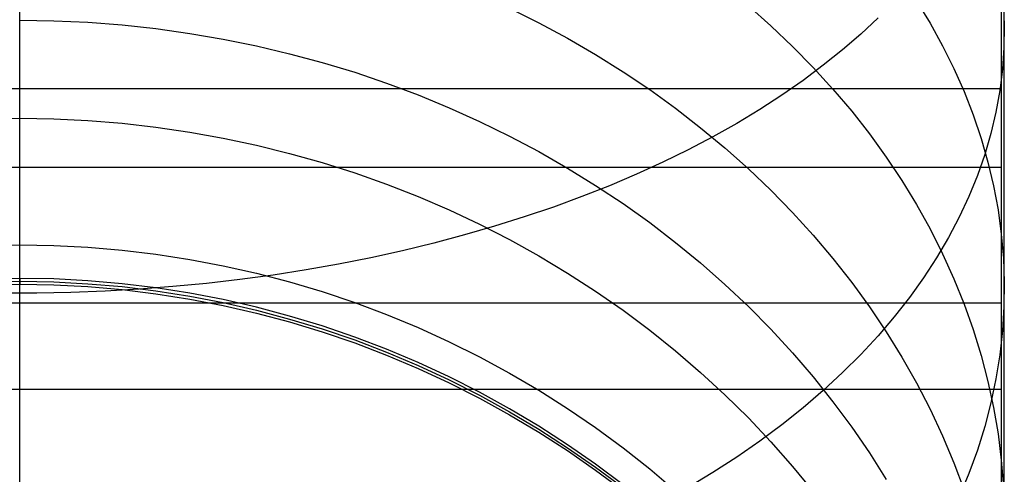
# Model space of a CAD drawing. Header units: millimetres. Extents: x -9 to 331, y -124 to 233.
# Tile 20 of 76: x 318.6 to 331.1, y -99.2 to -93.42. Entities that reach past the tile are written whole.
import ezdxf

# ---------------------------------------------------------------- set-up
doc = ezdxf.new("R2010")
doc.units = ezdxf.units.MM
doc.layers.add('Up Step Stool_Ferm Living', color=7, linetype='Continuous', true_color=0x000000)

msp = doc.modelspace()

# ---------------------------------------------------------------- linework, layer by layer
at = {"layer": 'Up Step Stool_Ferm Living'}
for p, q in [((331.056, -92.285, 144.956), (331.056, -93.946, 144.05)), ((331.056, -92.285, 144.956), (331.056, -93.946, 144.05)), ((318.595, -93.604, 129.194), (318.595, -92.463, 130.09)), ((331.095, -93.604, 129.194), (331.095, -92.463, 130.09)), ((318.595, -94.3, 143.847), (318.595, -92.622, 144.778)), ((331.056, -92.775, 145.828), (331.056, -94.468, 144.904)), ((327.846, -93.246, 117.721), (328.132, -93.5, 117.926)), ((329.982, -93.185, 122.636), (330.154, -93.466, 122.917)), ((331.083, -93.228, 128.8), (331.095, -93.502, 129.137)), ((324.814, -93.275, 113.555), (325.186, -93.462, 113.677)), ((331.056, -93.265, 146.7), (331.056, -94.989, 145.758)), ((331.056, -93.265, 146.7), (331.056, -94.989, 145.758)), ((318.595, -93.872, 109.118), (318.595, -93.416, 110.036)), ((318.595, -93.429, 110.01), (319.029, -93.435, 110.014)), ((319.029, -93.435, 110.014), (319.462, -93.455, 110.024)), ((319.462, -93.455, 110.024), (319.895, -93.489, 110.041)), ((319.895, -93.489, 110.041), (320.325, -93.536, 110.066)), ((325.186, -93.462, 113.677), (325.551, -93.658, 113.805)), ((328.132, -93.5, 117.926), (328.407, -93.761, 118.137)), ((329.492, -93.399, 136.919), (329.273, -93.605, 137.232)), ((330.154, -93.466, 122.917), (330.312, -93.753, 123.202)), ((318.595, -94.714, 128.259), (318.595, -93.604, 129.194)), ((320.325, -93.536, 110.066), (320.754, -93.596, 110.097)), ((320.754, -93.596, 110.097), (321.18, -93.669, 110.134)), ((329.273, -93.605, 137.232), (329.041, -93.806, 137.538)), ((331.095, -93.502, 129.137), (331.091, -93.776, 129.473)), ((331.095, -94.714, 128.259), (331.095, -93.604, 129.194)), ((321.18, -93.669, 110.134), (321.603, -93.755, 110.179)), ((325.551, -93.658, 113.805), (325.907, -93.866, 113.941)), ((318.595, -94.296, 108.185), (318.595, -93.872, 109.118)), ((321.603, -93.755, 110.179), (322.022, -93.854, 110.23)), ((322.022, -93.854, 110.23), (322.437, -93.966, 110.288)), ((325.907, -93.866, 113.941), (326.255, -94.083, 114.083)), ((328.407, -93.761, 118.137), (328.67, -94.029, 118.355)), ((329.041, -93.806, 137.538), (328.796, -94.002, 137.838)), ((330.312, -93.753, 123.202), (330.456, -94.042, 123.491)), ((331.091, -93.776, 129.473), (331.072, -94.05, 129.809)), ((322.437, -93.966, 110.288), (322.848, -94.091, 110.353)), ((331.056, -93.946, 144.05), (331.056, -95.575, 143.087)), ((331.056, -93.946, 144.05), (331.056, -95.575, 143.087)), ((322.848, -94.091, 110.353), (323.253, -94.229, 110.423)), ((326.255, -94.083, 114.083), (326.593, -94.311, 114.231)), ((328.796, -94.002, 137.838), (328.54, -94.194, 138.13)), ((328.67, -94.029, 118.355), (328.92, -94.304, 118.578)), ((330.456, -94.042, 123.491), (330.586, -94.335, 123.784)), ((331.072, -94.05, 129.809), (331.038, -94.323, 130.145)), ((323.253, -94.229, 110.423), (323.653, -94.378, 110.501)), ((328.54, -94.194, 138.13), (328.271, -94.381, 138.415)), ((331.056, -94.3, 143.847), (-8.925, -94.3, 143.847)), ((318.595, -94.689, 107.238), (318.595, -94.296, 108.185)), ((318.595, -95.945, 142.858), (318.595, -94.3, 143.847)), ((326.593, -94.311, 114.231), (326.922, -94.548, 114.386)), ((328.92, -94.304, 118.578), (329.159, -94.586, 118.806)), ((330.586, -94.335, 123.784), (330.701, -94.631, 124.079)), ((331.038, -94.323, 130.145), (330.989, -94.595, 130.479)), ((331.056, -94.3, 143.847), (331.056, -95.301, 145.579)), ((323.653, -94.378, 110.501), (324.047, -94.541, 110.585)), ((328.271, -94.381, 138.415), (327.99, -94.563, 138.692)), ((331.056, -94.468, 144.904), (331.056, -96.128, 143.922)), ((324.047, -94.541, 110.585), (324.434, -94.715, 110.674)), ((326.922, -94.548, 114.386), (327.24, -94.795, 114.547)), ((327.99, -94.563, 138.692), (327.698, -94.739, 138.96)), ((329.159, -94.586, 118.806), (329.384, -94.874, 119.039)), ((330.989, -94.595, 130.479), (330.926, -94.866, 130.812)), ((318.161, -94.682, 107.275), (318.595, -94.675, 107.273)), ((318.595, -94.675, 107.273), (319.029, -94.682, 107.275)), ((318.595, -95.049, 106.278), (318.595, -94.689, 107.238)), ((318.595, -95.792, 127.286), (318.595, -94.714, 128.259)), ((319.029, -94.682, 107.275), (319.462, -94.703, 107.284)), ((319.462, -94.703, 107.284), (319.895, -94.738, 107.297)), ((319.895, -94.738, 107.297), (320.325, -94.787, 107.317)), ((324.434, -94.715, 110.674), (324.814, -94.901, 110.771)), ((327.698, -94.739, 138.96), (327.396, -94.909, 139.22)), ((330.701, -94.631, 124.079), (330.802, -94.93, 124.377)), ((331.095, -95.792, 127.286), (331.095, -94.714, 128.259)), ((320.325, -94.787, 107.317), (320.754, -94.85, 107.342)), ((320.754, -94.85, 107.342), (321.18, -94.926, 107.372)), ((327.24, -94.795, 114.547), (327.548, -95.051, 114.714)), ((329.384, -94.874, 119.039), (329.597, -95.167, 119.277)), ((330.926, -94.866, 130.812), (330.847, -95.136, 131.143)), ((321.18, -94.926, 107.372), (321.603, -95.017, 107.408)), ((324.814, -94.901, 110.771), (325.186, -95.098, 110.873)), ((327.396, -94.909, 139.22), (327.082, -95.074, 139.471)), ((330.802, -94.93, 124.377), (330.888, -95.231, 124.678)), ((331.056, -94.989, 145.758), (331.056, -96.68, 144.756)), ((331.056, -94.989, 145.758), (331.056, -96.68, 144.756)), ((318.595, -95.376, 105.307), (318.595, -95.049, 106.278)), ((321.603, -95.017, 107.408), (322.022, -95.121, 107.449)), ((322.022, -95.121, 107.449), (322.437, -95.238, 107.495)), ((325.186, -95.098, 110.873), (325.551, -95.307, 110.98)), ((327.082, -95.074, 139.471), (326.759, -95.232, 139.713)), ((327.548, -95.051, 114.714), (327.846, -95.315, 114.887)), ((322.437, -95.238, 107.495), (322.848, -95.369, 107.547)), ((326.759, -95.232, 139.713), (326.425, -95.385, 139.945)), ((329.597, -95.167, 119.277), (329.796, -95.467, 119.52)), ((330.847, -95.136, 131.143), (330.754, -95.403, 131.471)), ((330.888, -95.231, 124.678), (330.959, -95.534, 124.98)), ((331.056, -95.301, 145.579), (-8.925, -95.301, 145.579)), ((322.848, -95.369, 107.547), (323.253, -95.512, 107.604)), ((325.551, -95.307, 110.98), (325.907, -95.527, 111.094)), ((327.846, -95.315, 114.887), (328.132, -95.589, 115.065)), ((318.595, -95.669, 104.325), (318.595, -95.376, 105.307)), ((326.425, -95.385, 139.945), (326.082, -95.531, 140.167)), ((329.796, -95.467, 119.52), (329.982, -95.772, 119.767)), ((330.754, -95.403, 131.471), (330.646, -95.669, 131.797)), ((323.253, -95.512, 107.604), (323.653, -95.669, 107.666)), ((326.082, -95.531, 140.167), (325.73, -95.67, 140.379)), ((325.907, -95.527, 111.094), (326.255, -95.758, 111.213)), ((328.132, -95.589, 115.065), (328.407, -95.87, 115.249)), ((330.959, -95.534, 124.98), (331.016, -95.839, 125.284)), ((331.056, -95.575, 143.087), (331.056, -97.17, 142.069)), ((331.056, -95.575, 143.087), (331.056, -97.17, 142.069)), ((318.595, -95.929, 103.333), (318.595, -95.669, 104.325)), ((323.653, -95.669, 107.666), (324.047, -95.839, 107.733)), ((325.73, -95.67, 140.379), (325.37, -95.802, 140.581)), ((330.646, -95.669, 131.797), (330.523, -95.931, 132.12)), ((318.595, -96.835, 126.278), (318.595, -95.792, 127.286)), ((324.047, -95.839, 107.733), (324.434, -96.021, 107.805)), ((325.37, -95.802, 140.581), (325.001, -95.928, 140.773)), ((326.255, -95.758, 111.213), (326.593, -96, 111.338)), ((328.407, -95.87, 115.249), (328.67, -96.159, 115.437)), ((329.982, -95.772, 119.767), (330.154, -96.081, 120.018)), ((331.016, -95.839, 125.284), (331.057, -96.145, 125.589)), ((331.095, -96.835, 126.278), (331.095, -95.792, 127.286)), ((318.595, -96.155, 102.333), (318.595, -95.929, 103.333)), ((318.595, -97.554, 141.813), (318.595, -95.945, 142.858)), ((325.001, -95.928, 140.773), (324.625, -96.046, 140.953)), ((326.593, -96, 111.338), (326.922, -96.251, 111.468)), ((330.523, -95.931, 132.12), (330.386, -96.191, 132.439)), ((324.625, -96.046, 140.953), (324.241, -96.157, 141.123)), ((324.434, -96.021, 107.805), (324.814, -96.216, 107.882)), ((330.154, -96.081, 120.018), (330.312, -96.395, 120.272)), ((318.595, -96.346, 101.326), (318.595, -96.155, 102.333)), ((324.241, -96.157, 141.123), (323.851, -96.261, 141.281)), ((324.814, -96.216, 107.882), (325.186, -96.423, 107.964)), ((328.67, -96.159, 115.437), (328.92, -96.455, 115.631)), ((330.386, -96.191, 132.439), (330.235, -96.448, 132.755)), ((331.056, -96.128, 143.922), (331.056, -97.752, 142.883)), ((331.057, -96.145, 125.589), (331.083, -96.451, 125.895)), ((318.161, -96.289, 101.687), (318.595, -96.282, 101.686)), ((318.595, -96.282, 101.686), (319.029, -96.289, 101.687)), ((318.595, -96.503, 100.313), (318.595, -96.346, 101.326)), ((319.029, -96.289, 101.687), (319.462, -96.312, 101.691)), ((319.462, -96.312, 101.691), (319.895, -96.349, 101.698)), ((319.895, -96.349, 101.698), (320.325, -96.4, 101.708)), ((323.454, -96.358, 141.428), (323.051, -96.446, 141.563)), ((323.851, -96.261, 141.281), (323.454, -96.358, 141.428)), ((326.922, -96.251, 111.468), (327.24, -96.513, 111.603)), ((320.325, -96.4, 101.708), (320.754, -96.467, 101.72)), ((320.754, -96.467, 101.72), (321.18, -96.548, 101.735)), ((323.051, -96.446, 141.563), (322.643, -96.527, 141.686)), ((325.186, -96.423, 107.964), (325.551, -96.641, 108.05)), ((328.92, -96.455, 115.631), (329.159, -96.759, 115.829)), ((330.235, -96.448, 132.755), (330.07, -96.701, 133.066)), ((330.312, -96.395, 120.272), (330.456, -96.713, 120.53)), ((331.083, -96.451, 125.895), (331.095, -96.758, 126.201)), ((318.595, -96.626, 99.296), (318.595, -96.503, 100.313)), ((321.18, -96.548, 101.735), (321.603, -96.643, 101.753)), ((322.23, -96.6, 141.798), (321.813, -96.666, 141.897)), ((322.643, -96.527, 141.686), (322.23, -96.6, 141.798)), ((327.24, -96.513, 111.603), (327.548, -96.785, 111.743)), ((318.595, -96.708, -14.982), (318.161, -96.716, -14.982)), ((318.161, -96.753, 40.622), (318.595, -96.746, 40.622)), ((318.595, -96.713, 98.274), (318.595, -96.626, 99.296)), ((318.595, -96.708, -14.982), (318.595, -96.783, 96.226)), ((319.029, -96.716, -14.982), (318.595, -96.708, -14.982)), ((318.595, -96.715, -15.406), (318.595, -96.708, -14.982)), ((318.595, -96.766, 97.251), (318.595, -96.713, 98.274)), ((318.595, -96.736, -15.829), (318.595, -96.715, -15.406)), ((318.595, -96.772, -16.251), (318.595, -96.736, -15.829)), ((318.595, -96.746, 40.622), (319.029, -96.753, 40.622)), ((319.462, -96.738, -14.982), (319.029, -96.716, -14.982)), ((319.895, -96.776, -14.982), (319.462, -96.738, -14.982)), ((321.392, -96.723, 141.984), (320.967, -96.772, 142.059)), ((321.813, -96.666, 141.897), (321.392, -96.723, 141.984)), ((321.603, -96.643, 101.753), (322.022, -96.753, 101.773)), ((325.551, -96.641, 108.05), (325.907, -96.872, 108.141)), ((330.07, -96.701, 133.066), (329.891, -96.951, 133.372)), ((330.456, -96.713, 120.53), (330.586, -97.035, 120.79)), ((331.056, -96.68, 144.756), (331.056, -98.335, 143.697)), ((331.056, -96.68, 144.756), (331.056, -98.335, 143.697)), ((318.161, -96.791, 96.226), (318.595, -96.783, 96.226)), ((318.595, -96.783, 96.226), (318.595, -96.766, 97.251)), ((318.595, -96.822, -16.672), (318.595, -96.772, -16.251)), ((318.595, -96.783, 96.226), (319.029, -96.791, 96.226)), ((318.595, -96.886, -17.091), (318.595, -96.822, -16.672)), ((318.595, -97.844, 125.234), (318.595, -96.835, 126.278)), ((319.029, -96.753, 40.622), (319.462, -96.776, 40.622)), ((319.029, -96.791, 96.226), (319.462, -96.813, 96.226)), ((319.679, -96.871, 142.21), (319.246, -96.887, 142.235)), ((319.462, -96.776, 40.622), (319.895, -96.813, 40.622)), ((319.462, -96.813, 96.226), (319.895, -96.851, 96.226)), ((320.11, -96.846, 142.172), (319.679, -96.871, 142.21)), ((320.325, -96.829, -14.982), (319.895, -96.776, -14.982)), ((319.895, -96.813, 40.622), (320.325, -96.866, 40.622)), ((319.895, -96.851, 96.226), (320.325, -96.903, 96.226)), ((320.54, -96.813, 142.122), (320.11, -96.846, 142.172)), ((320.754, -96.896, -14.982), (320.325, -96.829, -14.982)), ((320.325, -96.866, 40.622), (320.754, -96.933, 40.622)), ((320.967, -96.772, 142.059), (320.54, -96.813, 142.122)), ((322.022, -96.753, 101.773), (322.437, -96.877, 101.796)), ((325.907, -96.872, 108.141), (326.255, -97.113, 108.237)), ((327.548, -96.785, 111.743), (327.846, -97.065, 111.888)), ((329.159, -96.759, 115.829), (329.384, -97.069, 116.032)), ((331.095, -96.758, 126.201), (331.091, -97.066, 126.508)), ((331.095, -97.844, 125.234), (331.095, -96.835, 126.278)), ((318.812, -96.896, 142.248), (318.378, -96.896, 142.248)), ((318.595, -96.964, -17.507), (318.595, -96.886, -17.091)), ((318.595, -97.057, -17.921), (318.595, -96.964, -17.507)), ((319.246, -96.887, 142.235), (318.812, -96.896, 142.248)), ((320.325, -96.903, 96.226), (320.754, -96.971, 96.226)), ((321.18, -96.978, -14.982), (320.754, -96.896, -14.982)), ((320.754, -96.933, 40.622), (321.18, -97.016, 40.622)), ((320.754, -96.971, 96.226), (321.18, -97.053, 96.226)), ((321.603, -97.075, -14.982), (321.18, -96.978, -14.982)), ((322.437, -96.877, 101.796), (322.848, -97.015, 101.821)), ((329.891, -96.951, 133.372), (329.698, -97.196, 133.674)), ((331.056, -97.022, 142.167), (-8.925, -97.022, 142.167)), ((318.595, -97.163, -18.331), (318.595, -97.057, -17.921)), ((321.18, -97.016, 40.622), (321.603, -97.113, 40.622)), ((321.18, -97.053, 96.226), (321.603, -97.15, 96.226)), ((322.022, -97.187, -14.982), (321.603, -97.075, -14.982)), ((321.603, -97.113, 40.622), (322.022, -97.225, 40.622)), ((322.848, -97.015, 101.821), (323.253, -97.167, 101.85)), ((326.255, -97.113, 108.237), (326.593, -97.366, 108.337)), ((327.846, -97.065, 111.888), (328.132, -97.355, 112.038)), ((329.384, -97.069, 116.032), (329.597, -97.386, 116.238)), ((330.586, -97.035, 120.79), (330.701, -97.36, 121.054)), ((331.056, -97.022, 142.167), (331.056, -98.121, 143.838)), ((331.091, -97.066, 126.508), (331.072, -97.372, 126.814)), ((318.595, -97.283, -18.738), (318.595, -97.163, -18.331)), ((321.603, -97.15, 96.226), (322.022, -97.262, 96.226)), ((322.437, -97.313, -14.982), (322.022, -97.187, -14.982)), ((322.022, -97.225, 40.622), (322.437, -97.351, 40.622)), ((323.253, -97.167, 101.85), (323.653, -97.333, 101.88)), ((329.698, -97.196, 133.674), (329.492, -97.438, 133.97)), ((331.056, -97.17, 142.069), (331.056, -98.729, 140.997)), ((331.056, -97.17, 142.069), (331.056, -98.729, 140.997)), ((318.595, -97.417, -19.14), (318.595, -97.283, -18.738)), ((322.022, -97.262, 96.226), (322.437, -97.388, 96.226)), ((322.848, -97.454, -14.982), (322.437, -97.313, -14.982)), ((322.437, -97.351, 40.622), (322.848, -97.491, 40.622)), ((323.653, -97.333, 101.88), (324.047, -97.513, 101.913)), ((326.593, -97.366, 108.337), (326.922, -97.63, 108.441)), ((328.132, -97.355, 112.038), (328.407, -97.654, 112.192)), ((330.701, -97.36, 121.054), (330.802, -97.688, 121.319)), ((331.072, -97.372, 126.814), (331.038, -97.679, 127.119)), ((318.595, -97.564, -19.537), (318.595, -97.417, -19.14)), ((322.437, -97.388, 96.226), (322.848, -97.529, 96.226)), ((323.253, -97.609, -14.983), (322.848, -97.454, -14.982)), ((322.848, -97.491, 40.622), (323.253, -97.646, 40.622)), ((329.492, -97.438, 133.97), (329.273, -97.674, 134.26)), ((329.597, -97.386, 116.238), (329.796, -97.709, 116.449)), ((318.595, -99.126, 140.711), (318.595, -97.554, 141.813)), ((318.595, -97.725, -19.929), (318.595, -97.564, -19.537)), ((322.848, -97.529, 96.226), (323.253, -97.683, 96.226)), ((323.653, -97.777, -14.983), (323.253, -97.609, -14.983)), ((324.047, -97.513, 101.913), (324.434, -97.705, 101.949)), ((318.595, -97.899, -20.316), (318.595, -97.725, -19.929)), ((323.253, -97.646, 40.622), (323.653, -97.815, 40.622)), ((323.253, -97.683, 96.226), (323.653, -97.852, 96.226)), ((324.434, -97.705, 101.949), (324.814, -97.911, 101.987)), ((326.922, -97.63, 108.441), (327.24, -97.903, 108.549)), ((328.407, -97.654, 112.192), (328.67, -97.96, 112.351)), ((329.273, -97.674, 134.26), (329.041, -97.906, 134.545)), ((329.796, -97.709, 116.449), (329.982, -98.037, 116.663)), ((330.802, -97.688, 121.319), (330.888, -98.018, 121.587)), ((331.038, -97.679, 127.119), (330.989, -97.984, 127.424)), ((318.595, -98.816, 124.157), (318.595, -97.844, 125.234)), ((324.047, -97.96, -14.983), (323.653, -97.777, -14.983)), ((323.653, -97.815, 40.622), (324.047, -97.997, 40.621)), ((323.653, -97.852, 96.226), (324.047, -98.034, 96.226)), ((331.056, -97.752, 142.883), (331.056, -99.341, 141.789)), ((331.095, -98.816, 124.157), (331.095, -97.844, 125.234)), ((318.595, -98.086, -20.696), (318.595, -97.899, -20.316)), ((324.434, -98.156, -14.983), (324.047, -97.96, -14.983)), ((324.047, -97.997, 40.621), (324.434, -98.193, 40.621)), ((324.814, -97.911, 101.987), (325.186, -98.13, 102.028)), ((327.24, -97.903, 108.549), (327.548, -98.188, 108.662)), ((328.67, -97.96, 112.351), (328.92, -98.275, 112.513)), ((329.041, -97.906, 134.545), (328.796, -98.132, 134.823)), ((330.989, -97.984, 127.424), (330.926, -98.288, 127.727)), ((331.056, -98.121, 143.838), (-8.925, -98.121, 143.838)), ((318.595, -98.286, -21.07), (318.595, -98.086, -20.696)), ((324.047, -98.034, 96.226), (324.434, -98.23, 96.226)), ((329.982, -98.037, 116.663), (330.154, -98.371, 116.881)), ((330.888, -98.018, 121.587), (330.959, -98.35, 121.857)), ((324.814, -98.365, -14.983), (324.434, -98.156, -14.983)), ((324.434, -98.193, 40.621), (324.814, -98.402, 40.621)), ((324.434, -98.23, 96.226), (324.814, -98.44, 96.226)), ((325.186, -98.13, 102.028), (325.551, -98.361, 102.07)), ((327.548, -98.188, 108.662), (327.846, -98.481, 108.778)), ((328.796, -98.132, 134.823), (328.54, -98.353, 135.094)), ((318.595, -98.498, -21.436), (318.595, -98.286, -21.07)), ((325.186, -98.587, -14.983), (324.814, -98.365, -14.983)), ((325.551, -98.361, 102.07), (325.907, -98.605, 102.115)), ((328.54, -98.353, 135.094), (328.271, -98.568, 135.358)), ((328.92, -98.275, 112.513), (329.159, -98.597, 112.679)), ((330.154, -98.371, 116.881), (330.312, -98.709, 117.102)), ((330.926, -98.288, 127.727), (330.847, -98.59, 128.028)), ((330.959, -98.35, 121.857), (331.016, -98.685, 122.128)), ((331.056, -98.335, 143.697), (331.056, -99.952, 142.581)), ((331.056, -98.335, 143.697), (331.056, -99.952, 142.581)), ((318.595, -98.723, -21.796), (318.595, -98.498, -21.436)), ((324.814, -98.402, 40.621), (325.186, -98.625, 40.621)), ((324.814, -98.44, 96.226), (325.186, -98.662, 96.226)), ((327.846, -98.481, 108.778), (328.132, -98.785, 108.898)), ((325.551, -98.822, -14.983), (325.186, -98.587, -14.983)), ((325.186, -98.625, 40.621), (325.551, -98.86, 40.621)), ((325.907, -98.605, 102.115), (326.255, -98.86, 102.163)), ((328.271, -98.568, 135.358), (327.99, -98.777, 135.615)), ((329.159, -98.597, 112.679), (329.384, -98.926, 112.849)), ((330.847, -98.59, 128.028), (330.754, -98.89, 128.328)), ((318.595, -98.96, -22.147), (318.595, -98.723, -21.796)), ((325.186, -98.662, 96.226), (325.551, -98.897, 96.226)), ((330.312, -98.709, 117.102), (330.456, -99.052, 117.326)), ((331.016, -98.685, 122.128), (331.057, -99.02, 122.399)), ((331.056, -98.729, 140.997), (331.056, -100.25, 139.872)), ((331.056, -98.729, 140.997), (331.056, -100.25, 139.872)), ((318.595, -99.751, 123.047), (318.595, -98.816, 124.157)), ((325.907, -99.07, -14.984), (325.551, -98.822, -14.983)), ((325.551, -98.86, 40.621), (325.907, -99.108, 40.621)), ((326.255, -98.86, 102.163), (326.593, -99.127, 102.212)), ((327.99, -98.777, 135.615), (327.698, -98.979, 135.864)), ((328.132, -98.785, 108.898), (328.407, -99.097, 109.021)), ((331.095, -99.751, 123.047), (331.095, -98.816, 124.157)), ((318.595, -99.208, -22.49), (318.595, -98.96, -22.147)), ((325.551, -98.897, 96.226), (325.907, -99.145, 96.226)), ((327.698, -98.979, 135.864), (327.396, -99.176, 136.105)), ((329.384, -98.926, 112.849), (329.597, -99.262, 113.023)), ((330.754, -98.89, 128.328), (330.646, -99.187, 128.624)), ((326.255, -99.33, -14.984), (325.907, -99.07, -14.984)), ((325.907, -99.108, 40.621), (326.255, -99.367, 40.621)), ((328.407, -99.097, 109.021), (328.67, -99.418, 109.148)), ((330.456, -99.052, 117.326), (330.586, -99.399, 117.552)), ((331.057, -99.02, 122.399), (331.083, -99.357, 122.672)), ((318.595, -100.658, 139.556), (318.595, -99.126, 140.711)), ((325.907, -99.145, 96.226), (326.255, -99.405, 96.226)), ((326.593, -99.127, 102.212), (326.922, -99.406, 102.264)), ((327.396, -99.176, 136.105), (327.082, -99.365, 136.337)), ((330.646, -99.187, 128.624), (330.523, -99.482, 128.918))]:
    msp.add_line(p, q, dxfattribs=at)

doc.saveas('drawing.dxf')
